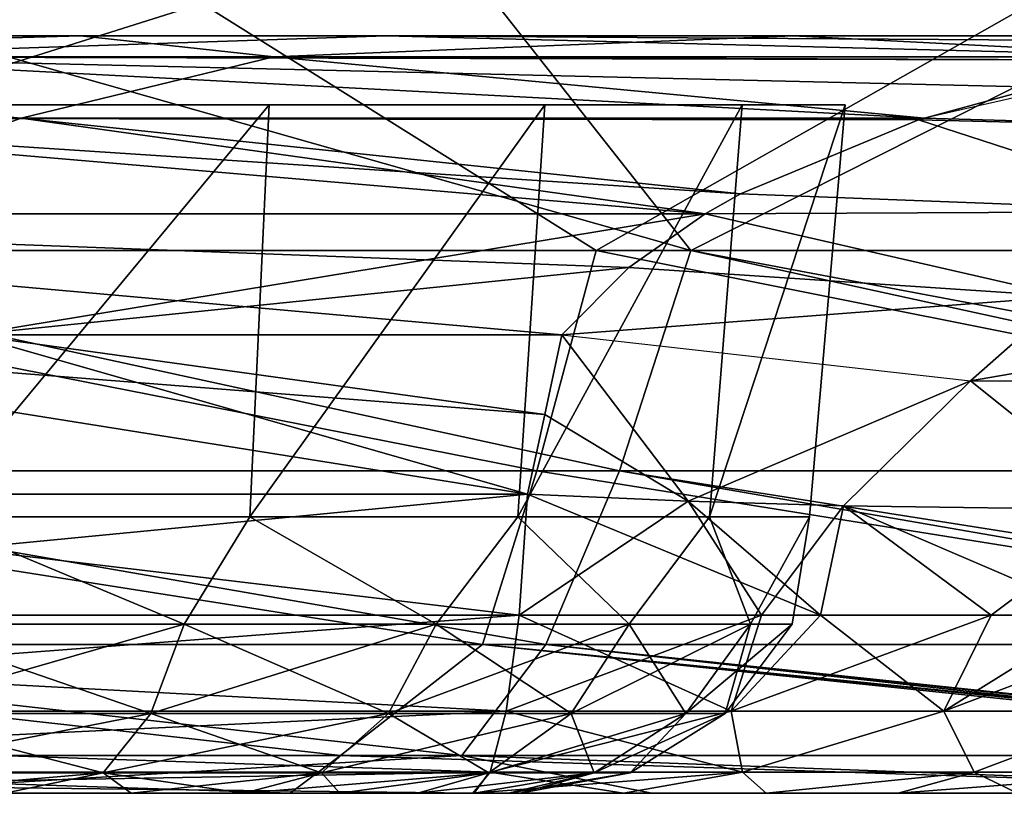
# Model space of a CAD drawing. Header units: millimetres. Extents: x -148 to 148, y -43 to 91.
# Tile 60 of 149: x -26.57 to -20.07, y -42.75 to -37.64. Entities that reach past the tile are written whole.
import ezdxf

# ---------------------------------------------------------------- set-up
doc = ezdxf.new("R2010")
doc.units = ezdxf.units.MM
doc.header["$LTSCALE"] = 65.185185
for name, color, linetype in [('107', 7, 'CONTINUOUS'), ('109', 7, 'CONTINUOUS'), ('128', 7, 'CONTINUOUS'), ('170', 7, 'CONTINUOUS'), ('172', 7, 'CONTINUOUS'), ('20', 7, 'CONTINUOUS'), ('27', 7, 'CONTINUOUS'), ('28', 7, 'CONTINUOUS'), ('29', 7, 'CONTINUOUS'), ('32', 7, 'CONTINUOUS'), ('34', 7, 'CONTINUOUS'), ('43', 7, 'CONTINUOUS'), ('44', 7, 'CONTINUOUS'), ('47', 7, 'CONTINUOUS'), ('49', 7, 'CONTINUOUS'), ('94', 7, 'CONTINUOUS'), ('97', 7, 'CONTINUOUS')]:
    doc.layers.add(name, color=color, linetype=linetype)

msp = doc.modelspace()

# ---------------------------------------------------------------- linework, layer by layer
at = {"layer": '107', "color": 7, "linetype": 'Continuous'}
for points in [[(-23.2781, -41.5748, 49.0359), (-23.222, -40.7761, 48.6016), (-22.1608, -40.8208, 48.8174), (-23.2781, -41.5748, 49.0359)], [(-23.2781, -41.5748, 49.0359), (-22.1608, -40.8208, 48.8174), (-21.6768, -41.5748, 49.392), (-23.2781, -41.5748, 49.0359)], [(-22.1608, -40.8208, 48.8174), (-21.1354, -40.8529, 49.1471), (-21.6768, -41.5748, 49.392), (-22.1608, -40.8208, 48.8174)], [(-21.1354, -40.8529, 49.1471), (-20.1617, -41.5748, 50.0364), (-21.6768, -41.5748, 49.392), (-21.1354, -40.8529, 49.1471)], [(-21.1354, -40.8529, 49.1471), (-19.2336, -40.8788, 50.1301), (-20.1617, -41.5748, 50.0364), (-21.1354, -40.8529, 49.1471)], [(-19.2336, -40.8788, 50.1301), (-18.7899, -41.5748, 50.9506), (-20.1617, -41.5748, 50.0364), (-19.2336, -40.8788, 50.1301)], [(-21.8779, -42.2069, 50.0203), (-23.3625, -42.2069, 49.6901), (-21.6768, -41.5748, 49.392), (-21.8779, -42.2069, 50.0203)], [(-23.3625, -42.2069, 49.6901), (-23.2781, -41.5748, 49.0359), (-21.6768, -41.5748, 49.392), (-23.3625, -42.2069, 49.6901)], [(-20.1617, -41.5748, 50.0364), (-21.8779, -42.2069, 50.0203), (-21.6768, -41.5748, 49.392), (-20.1617, -41.5748, 50.0364)], [(-20.475, -42.2069, 50.617), (-21.8779, -42.2069, 50.0203), (-20.1617, -41.5748, 50.0364), (-20.475, -42.2069, 50.617)], [(-18.7899, -41.5748, 50.9506), (-20.475, -42.2069, 50.617), (-20.1617, -41.5748, 50.0364), (-18.7899, -41.5748, 50.9506)], [(-19.2052, -42.2069, 51.4632), (-20.475, -42.2069, 50.617), (-18.7899, -41.5748, 50.9506), (-19.2052, -42.2069, 51.4632)], [(-21.8029, -42.6112, 50.913), (-23.4675, -42.6112, 50.5027), (-21.8779, -42.2069, 50.0203), (-21.8029, -42.6112, 50.913)], [(-23.4675, -42.6112, 50.5027), (-23.3625, -42.2069, 49.6901), (-21.8779, -42.2069, 50.0203), (-23.4675, -42.6112, 50.5027)], [(-20.475, -42.2069, 50.617), (-21.8029, -42.6112, 50.913), (-21.8779, -42.2069, 50.0203), (-20.475, -42.2069, 50.617)], [(-20.2747, -42.6112, 51.6924), (-21.8029, -42.6112, 50.913), (-20.475, -42.2069, 50.617), (-20.2747, -42.6112, 51.6924)], [(-19.2052, -42.2069, 51.4632), (-20.2747, -42.6112, 51.6924), (-20.475, -42.2069, 50.617), (-19.2052, -42.2069, 51.4632)], [(-18.9671, -42.6112, 52.8028), (-20.2747, -42.6112, 51.6924), (-19.2052, -42.2069, 51.4632), (-18.9671, -42.6112, 52.8028)], [(-23.583, -42.75, 51.3974), (-23.4675, -42.6112, 50.5027), (-21.8029, -42.6112, 50.913), (-23.583, -42.75, 51.3974)], [(-22.5888, -42.75, 51.6033), (-23.583, -42.75, 51.3974), (-21.8029, -42.6112, 50.913), (-22.5888, -42.75, 51.6033)], [(-21.6471, -42.75, 51.9544), (-22.5888, -42.75, 51.6033), (-21.8029, -42.6112, 50.913), (-21.6471, -42.75, 51.9544)], [(-20.2747, -42.6112, 51.6924), (-21.6471, -42.75, 51.9544), (-21.8029, -42.6112, 50.913), (-20.2747, -42.6112, 51.6924)], [(-20.775, -42.75, 52.4431), (-21.6471, -42.75, 51.9544), (-20.2747, -42.6112, 51.6924), (-20.775, -42.75, 52.4431)], [(-18.9671, -42.6112, 52.8028), (-20.775, -42.75, 52.4431), (-20.2747, -42.6112, 51.6924), (-18.9671, -42.6112, 52.8028)], [(-19.9882, -42.75, 53.0599), (-20.775, -42.75, 52.4431), (-18.9671, -42.6112, 52.8028), (-19.9882, -42.75, 53.0599)]]:
    msp.add_3dface(points, dxfattribs=at)
at = {"layer": '109', "color": 7, "linetype": 'Continuous'}
for points in [[(-23.222, -40.7761, -48.6016), (-23.2781, -41.5748, -49.0359), (-21.2876, -41.5748, -49.5266), (-23.222, -40.7761, -48.6016)], [(-23.222, -40.7761, -48.6016), (-21.2876, -41.5748, -49.5266), (-22.1608, -40.8208, -48.8174), (-23.222, -40.7761, -48.6016)], [(-22.1608, -40.8208, -48.8174), (-21.2876, -41.5748, -49.5266), (-21.1354, -40.8529, -49.1471), (-22.1608, -40.8208, -48.8174)], [(-21.2876, -41.5748, -49.5266), (-19.4545, -41.5748, -50.4616), (-21.1354, -40.8529, -49.1471), (-21.2876, -41.5748, -49.5266)], [(-21.1354, -40.8529, -49.1471), (-19.4545, -41.5748, -50.4616), (-19.2336, -40.8788, -50.1301), (-21.1354, -40.8529, -49.1471)], [(-23.2781, -41.5748, -49.0359), (-23.3625, -42.2069, -49.6901), (-21.8779, -42.2069, -50.0203), (-23.2781, -41.5748, -49.0359)], [(-23.2781, -41.5748, -49.0359), (-21.8779, -42.2069, -50.0203), (-21.2876, -41.5748, -49.5266), (-23.2781, -41.5748, -49.0359)], [(-21.8779, -42.2069, -50.0203), (-20.475, -42.2069, -50.617), (-21.2876, -41.5748, -49.5266), (-21.8779, -42.2069, -50.0203)], [(-21.2876, -41.5748, -49.5266), (-20.475, -42.2069, -50.617), (-19.4545, -41.5748, -50.4616), (-21.2876, -41.5748, -49.5266)], [(-20.475, -42.2069, -50.617), (-19.2052, -42.2069, -51.4632), (-19.4545, -41.5748, -50.4616), (-20.475, -42.2069, -50.617)], [(-23.3625, -42.2069, -49.6901), (-23.4675, -42.6112, -50.5027), (-21.8029, -42.6112, -50.913), (-23.3625, -42.2069, -49.6901)], [(-23.3625, -42.2069, -49.6901), (-21.8029, -42.6112, -50.913), (-21.8779, -42.2069, -50.0203), (-23.3625, -42.2069, -49.6901)], [(-21.8779, -42.2069, -50.0203), (-21.8029, -42.6112, -50.913), (-20.475, -42.2069, -50.617), (-21.8779, -42.2069, -50.0203)], [(-21.8029, -42.6112, -50.913), (-20.2747, -42.6112, -51.6924), (-20.475, -42.2069, -50.617), (-21.8029, -42.6112, -50.913)], [(-20.475, -42.2069, -50.617), (-20.2747, -42.6112, -51.6924), (-19.2052, -42.2069, -51.4632), (-20.475, -42.2069, -50.617)], [(-20.2747, -42.6112, -51.6924), (-18.9671, -42.6112, -52.8028), (-19.2052, -42.2069, -51.4632), (-20.2747, -42.6112, -51.6924)], [(-23.583, -42.75, -51.3974), (-22.5888, -42.75, -51.6033), (-23.4675, -42.6112, -50.5027), (-23.583, -42.75, -51.3974)], [(-23.4675, -42.6112, -50.5027), (-22.5888, -42.75, -51.6033), (-21.8029, -42.6112, -50.913), (-23.4675, -42.6112, -50.5027)], [(-22.5888, -42.75, -51.6033), (-21.6471, -42.75, -51.9544), (-21.8029, -42.6112, -50.913), (-22.5888, -42.75, -51.6033)], [(-21.8029, -42.6112, -50.913), (-21.6471, -42.75, -51.9544), (-20.2747, -42.6112, -51.6924), (-21.8029, -42.6112, -50.913)], [(-21.6471, -42.75, -51.9544), (-20.775, -42.75, -52.4431), (-20.2747, -42.6112, -51.6924), (-21.6471, -42.75, -51.9544)], [(-20.775, -42.75, -52.4431), (-19.9882, -42.75, -53.0599), (-20.2747, -42.6112, -51.6924), (-20.775, -42.75, -52.4431)], [(-20.2747, -42.6112, -51.6924), (-19.9882, -42.75, -53.0599), (-18.9671, -42.6112, -52.8028), (-20.2747, -42.6112, -51.6924)]]:
    msp.add_3dface(points, dxfattribs=at)
at = {"layer": '128', "color": 7, "linetype": 'Continuous'}
for points in [[(-24.9267, -38.2064, -7.1174), (-27.1835, -40.9243, -7.8892), (-27.1174, -38.2064, -8.1176), (-24.9267, -38.2064, -7.1174)], [(-25.0547, -40.9243, -6.917), (-27.1835, -40.9243, -7.8892), (-24.9267, -38.2064, -7.1174), (-25.0547, -40.9243, -6.917)], [(-27.1174, -38.2064, 8.1176), (-27.1835, -40.9243, 7.8892), (-24.9267, -38.2064, 7.1174), (-27.1174, -38.2064, 8.1176)], [(-27.1835, -40.9243, 7.8892), (-25.0547, -40.9243, 6.917), (-24.9267, -38.2064, 7.1174), (-27.1835, -40.9243, 7.8892)], [(-23.1066, -38.2064, -5.5405), (-25.0547, -40.9243, -6.917), (-24.9267, -38.2064, -7.1174), (-23.1066, -38.2064, -5.5405)], [(-23.286, -40.9243, -5.3845), (-25.0547, -40.9243, -6.917), (-23.1066, -38.2064, -5.5405), (-23.286, -40.9243, -5.3845)], [(-24.9267, -38.2064, 7.1174), (-25.0547, -40.9243, 6.917), (-23.1066, -38.2064, 5.5406), (-24.9267, -38.2064, 7.1174)], [(-25.0547, -40.9243, 6.917), (-23.286, -40.9243, 5.3845), (-23.1066, -38.2064, 5.5406), (-25.0547, -40.9243, 6.917)], [(-21.8046, -38.2064, -3.5147), (-23.286, -40.9243, -5.3845), (-23.1066, -38.2064, -5.5405), (-21.8046, -38.2064, -3.5147)], [(-22.0207, -40.9243, -3.4157), (-23.286, -40.9243, -5.3845), (-21.8046, -38.2064, -3.5147), (-22.0207, -40.9243, -3.4157)], [(-23.1066, -38.2064, 5.5406), (-23.286, -40.9243, 5.3845), (-21.8046, -38.2064, 3.5147), (-23.1066, -38.2064, 5.5406)], [(-23.286, -40.9243, 5.3845), (-22.0207, -40.9243, 3.4157), (-21.8046, -38.2064, 3.5147), (-23.286, -40.9243, 5.3845)], [(-21.8046, -38.2064, 3.5147), (-22.0207, -40.9243, 3.4157), (-21.1261, -38.2064, 1.2041), (-21.8046, -38.2064, 3.5147)], [(-22.0207, -40.9243, 3.4157), (-21.3614, -40.9243, 1.1702), (-21.1261, -38.2064, 1.2041), (-22.0207, -40.9243, 3.4157)], [(-21.1261, -38.2064, -1.2041), (-22.0207, -40.9243, -3.4157), (-21.8046, -38.2064, -3.5147), (-21.1261, -38.2064, -1.2041)], [(-21.3614, -40.9243, -1.1702), (-22.0207, -40.9243, -3.4157), (-21.1261, -38.2064, -1.2041), (-21.3614, -40.9243, -1.1702)], [(-21.1261, -38.2064, 1.2041), (-21.3614, -40.9243, -1.1702), (-21.1261, -38.2064, -1.2041), (-21.1261, -38.2064, 1.2041)], [(-21.3614, -40.9243, 1.1702), (-21.3614, -40.9243, -1.1702), (-21.1261, -38.2064, 1.2041), (-21.3614, -40.9243, 1.1702)]]:
    msp.add_3dface(points, dxfattribs=at)
at = {"layer": '170', "color": 7, "linetype": 'Continuous'}
for points in [[(-25.8382, -42.75, -5.0401), (-26.6717, -42.75, 5.5509), (-26.6717, -42.75, -5.5509), (-25.8382, -42.75, -5.0401)], [(-25.8382, -42.75, 5.0401), (-26.6717, -42.75, 5.5509), (-25.8382, -42.75, -5.0401), (-25.8382, -42.75, 5.0401)], [(-25.0948, -42.75, -4.4052), (-25.8382, -42.75, 5.0401), (-25.8382, -42.75, -5.0401), (-25.0948, -42.75, -4.4052)], [(-25.0948, -42.75, 4.4052), (-25.8382, -42.75, 5.0401), (-25.0948, -42.75, -4.4052), (-25.0948, -42.75, 4.4052)], [(-24.4599, -42.75, -3.6619), (-25.0948, -42.75, 4.4052), (-25.0948, -42.75, -4.4052), (-24.4599, -42.75, -3.6619)], [(-24.4599, -42.75, 3.6618), (-25.0948, -42.75, 4.4052), (-24.4599, -42.75, -3.6619), (-24.4599, -42.75, 3.6618)], [(-23.9491, -42.75, -2.8283), (-24.4599, -42.75, 3.6618), (-24.4599, -42.75, -3.6619), (-23.9491, -42.75, -2.8283)], [(-23.9491, -42.75, 2.8283), (-24.4599, -42.75, 3.6618), (-23.9491, -42.75, -2.8283), (-23.9491, -42.75, 2.8283)], [(-23.575, -42.75, -1.9251), (-23.9491, -42.75, 2.8283), (-23.9491, -42.75, -2.8283), (-23.575, -42.75, -1.9251)], [(-23.575, -42.75, 1.9251), (-23.9491, -42.75, 2.8283), (-23.575, -42.75, -1.9251), (-23.575, -42.75, 1.9251)], [(-23.3468, -42.75, 0.9746), (-23.575, -42.75, 1.9251), (-23.3468, -42.75, -0.9746), (-23.3468, -42.75, 0.9746)], [(-23.3468, -42.75, -0.9746), (-23.575, -42.75, 1.9251), (-23.575, -42.75, -1.9251), (-23.3468, -42.75, -0.9746)], [(-23.2701, -42.75, 0), (-23.3468, -42.75, 0.9746), (-23.3468, -42.75, -0.9746), (-23.2701, -42.75, 0)]]:
    msp.add_3dface(points, dxfattribs=at)
at = {"layer": '172', "color": 7, "linetype": 'Continuous'}
for points in [[(-27.1835, -40.9243, -7.8892), (-25.4879, -41.6332, -6.9492), (-27.4232, -41.6332, -7.7509), (-27.1835, -40.9243, -7.8892)], [(-27.1835, -40.9243, 7.8892), (-27.4232, -41.6332, 7.7509), (-25.4879, -41.6332, 6.9492), (-27.1835, -40.9243, 7.8892)], [(-25.0547, -40.9243, 6.917), (-27.1835, -40.9243, 7.8892), (-25.4879, -41.6332, 6.9492), (-25.0547, -40.9243, 6.917)], [(-27.1835, -40.9243, -7.8892), (-25.0547, -40.9243, -6.917), (-25.4879, -41.6332, -6.9492), (-27.1835, -40.9243, -7.8892)], [(-25.0547, -40.9243, -6.917), (-23.826, -41.6332, -5.674), (-25.4879, -41.6332, -6.9492), (-25.0547, -40.9243, -6.917)], [(-25.0547, -40.9243, 6.917), (-25.4879, -41.6332, 6.9492), (-23.826, -41.6332, 5.674), (-25.0547, -40.9243, 6.917)], [(-25.0547, -40.9243, -6.917), (-23.286, -40.9243, -5.3845), (-23.826, -41.6332, -5.674), (-25.0547, -40.9243, -6.917)], [(-23.286, -40.9243, 5.3845), (-25.0547, -40.9243, 6.917), (-23.826, -41.6332, 5.674), (-23.286, -40.9243, 5.3845)], [(-23.286, -40.9243, -5.3845), (-22.5508, -41.6332, -4.0121), (-23.826, -41.6332, -5.674), (-23.286, -40.9243, -5.3845)], [(-23.286, -40.9243, 5.3845), (-23.826, -41.6332, 5.674), (-22.5508, -41.6332, 4.0121), (-23.286, -40.9243, 5.3845)], [(-23.286, -40.9243, -5.3845), (-22.0207, -40.9243, -3.4157), (-22.5508, -41.6332, -4.0121), (-23.286, -40.9243, -5.3845)], [(-22.0207, -40.9243, 3.4157), (-23.286, -40.9243, 5.3845), (-22.5508, -41.6332, 4.0121), (-22.0207, -40.9243, 3.4157)], [(-22.0207, -40.9243, -3.4157), (-21.7491, -41.6332, -2.0768), (-22.5508, -41.6332, -4.0121), (-22.0207, -40.9243, -3.4157)], [(-22.0207, -40.9243, 3.4157), (-22.5508, -41.6332, 4.0121), (-21.7491, -41.6332, 2.0768), (-22.0207, -40.9243, 3.4157)], [(-22.0207, -40.9243, -3.4157), (-21.3614, -40.9243, -1.1702), (-21.7491, -41.6332, -2.0768), (-22.0207, -40.9243, -3.4157)], [(-21.3614, -40.9243, 1.1702), (-22.0207, -40.9243, 3.4157), (-21.7491, -41.6332, 2.0768), (-21.3614, -40.9243, 1.1702)], [(-21.3614, -40.9243, -1.1702), (-21.4757, -41.6332), (-21.7491, -41.6332, -2.0768), (-21.3614, -40.9243, -1.1702)], [(-21.3614, -40.9243, 1.1702), (-21.7491, -41.6332, 2.0768), (-21.4757, -41.6332), (-21.3614, -40.9243, 1.1702)], [(-21.3614, -40.9243, -1.1702), (-21.3614, -40.9243, 1.1702), (-21.4757, -41.6332), (-21.3614, -40.9243, -1.1702)], [(-25.7092, -42.2241, -6.5659), (-27.5377, -42.2241, -7.3233), (-25.4879, -41.6332, -6.9492), (-25.7092, -42.2241, -6.5659)], [(-25.4879, -41.6332, -6.9492), (-27.5377, -42.2241, -7.3233), (-27.4232, -41.6332, -7.7509), (-25.4879, -41.6332, -6.9492)], [(-27.5377, -42.2241, 7.3233), (-25.7092, -42.2241, 6.5659), (-27.4232, -41.6332, 7.7509), (-27.5377, -42.2241, 7.3233)], [(-27.4232, -41.6332, 7.7509), (-25.7092, -42.2241, 6.5659), (-25.4879, -41.6332, 6.9492), (-27.4232, -41.6332, 7.7509)], [(-24.139, -42.2241, -5.361), (-25.7092, -42.2241, -6.5659), (-23.826, -41.6332, -5.674), (-24.139, -42.2241, -5.361)], [(-23.826, -41.6332, -5.674), (-25.7092, -42.2241, -6.5659), (-25.4879, -41.6332, -6.9492), (-23.826, -41.6332, -5.674)], [(-25.7092, -42.2241, 6.5659), (-24.139, -42.2241, 5.361), (-25.4879, -41.6332, 6.9492), (-25.7092, -42.2241, 6.5659)], [(-25.4879, -41.6332, 6.9492), (-24.139, -42.2241, 5.361), (-23.826, -41.6332, 5.674), (-25.4879, -41.6332, 6.9492)], [(-22.9341, -42.2241, -3.7908), (-24.139, -42.2241, -5.361), (-22.5508, -41.6332, -4.0121), (-22.9341, -42.2241, -3.7908)], [(-22.5508, -41.6332, -4.0121), (-24.139, -42.2241, -5.361), (-23.826, -41.6332, -5.674), (-22.5508, -41.6332, -4.0121)], [(-24.139, -42.2241, 5.361), (-22.9341, -42.2241, 3.7908), (-23.826, -41.6332, 5.674), (-24.139, -42.2241, 5.361)], [(-23.826, -41.6332, 5.674), (-22.9341, -42.2241, 3.7908), (-22.5508, -41.6332, 4.0121), (-23.826, -41.6332, 5.674)], [(-22.1767, -42.2241, -1.9623), (-22.9341, -42.2241, -3.7908), (-21.7491, -41.6332, -2.0768), (-22.1767, -42.2241, -1.9623)], [(-21.7491, -41.6332, -2.0768), (-22.9341, -42.2241, -3.7908), (-22.5508, -41.6332, -4.0121), (-21.7491, -41.6332, -2.0768)], [(-22.9341, -42.2241, 3.7908), (-22.1767, -42.2241, 1.9623), (-22.5508, -41.6332, 4.0121), (-22.9341, -42.2241, 3.7908)], [(-22.5508, -41.6332, 4.0121), (-22.1767, -42.2241, 1.9623), (-21.7491, -41.6332, 2.0768), (-22.5508, -41.6332, 4.0121)], [(-21.4757, -41.6332), (-22.1767, -42.2241, -1.9623), (-21.7491, -41.6332, -2.0768), (-21.4757, -41.6332)], [(-22.1767, -42.2241, 1.9623), (-21.9184, -42.2241), (-21.7491, -41.6332, 2.0768), (-22.1767, -42.2241, 1.9623)], [(-21.9184, -42.2241), (-22.1767, -42.2241, -1.9623), (-21.4757, -41.6332), (-21.9184, -42.2241)], [(-21.7491, -41.6332, 2.0768), (-21.9184, -42.2241), (-21.4757, -41.6332), (-21.7491, -41.6332, 2.0768)], [(-26.0226, -42.614, -6.023), (-27.7, -42.614, -6.7178), (-25.7092, -42.2241, -6.5659), (-26.0226, -42.614, -6.023)], [(-25.7092, -42.2241, -6.5659), (-27.7, -42.614, -6.7178), (-27.5377, -42.2241, -7.3233), (-25.7092, -42.2241, -6.5659)], [(-27.7, -42.614, 6.7178), (-26.0226, -42.614, 6.023), (-27.5377, -42.2241, 7.3233), (-27.7, -42.614, 6.7178)], [(-27.5377, -42.2241, 7.3233), (-26.0226, -42.614, 6.023), (-25.7092, -42.2241, 6.5659), (-27.5377, -42.2241, 7.3233)], [(-24.5822, -42.614, -4.9178), (-26.0226, -42.614, -6.023), (-24.139, -42.2241, -5.361), (-24.5822, -42.614, -4.9178)], [(-24.139, -42.2241, -5.361), (-26.0226, -42.614, -6.023), (-25.7092, -42.2241, -6.5659), (-24.139, -42.2241, -5.361)], [(-26.0226, -42.614, 6.023), (-24.5822, -42.614, 4.9178), (-25.7092, -42.2241, 6.5659), (-26.0226, -42.614, 6.023)], [(-25.7092, -42.2241, 6.5659), (-24.5822, -42.614, 4.9178), (-24.139, -42.2241, 5.361), (-25.7092, -42.2241, 6.5659)], [(-23.477, -42.614, -3.4774), (-24.5822, -42.614, -4.9178), (-22.9341, -42.2241, -3.7908), (-23.477, -42.614, -3.4774)], [(-22.9341, -42.2241, -3.7908), (-24.5822, -42.614, -4.9178), (-24.139, -42.2241, -5.361), (-22.9341, -42.2241, -3.7908)], [(-24.5822, -42.614, 4.9178), (-23.477, -42.614, 3.4774), (-24.139, -42.2241, 5.361), (-24.5822, -42.614, 4.9178)], [(-24.139, -42.2241, 5.361), (-23.477, -42.614, 3.4774), (-22.9341, -42.2241, 3.7908), (-24.139, -42.2241, 5.361)], [(-22.1767, -42.2241, -1.9623), (-23.477, -42.614, -3.4774), (-22.9341, -42.2241, -3.7908), (-22.1767, -42.2241, -1.9623)], [(-23.477, -42.614, 3.4774), (-22.7822, -42.614, 1.8), (-22.9341, -42.2241, 3.7908), (-23.477, -42.614, 3.4774)], [(-22.7822, -42.614, -1.8), (-23.477, -42.614, -3.4774), (-22.1767, -42.2241, -1.9623), (-22.7822, -42.614, -1.8)], [(-22.9341, -42.2241, 3.7908), (-22.7822, -42.614, 1.8), (-22.1767, -42.2241, 1.9623), (-22.9341, -42.2241, 3.7908)], [(-21.9184, -42.2241), (-22.7822, -42.614, -1.8), (-22.1767, -42.2241, -1.9623), (-21.9184, -42.2241)], [(-22.5452, -42.614), (-22.7822, -42.614, -1.8), (-21.9184, -42.2241), (-22.5452, -42.614)], [(-22.7822, -42.614, 1.8), (-22.5452, -42.614), (-22.1767, -42.2241, 1.9623), (-22.7822, -42.614, 1.8)], [(-22.1767, -42.2241, 1.9623), (-22.5452, -42.614), (-21.9184, -42.2241), (-22.1767, -42.2241, 1.9623)], [(-27.7, -42.614, 6.7178), (-26.6717, -42.75, 5.5509), (-26.0226, -42.614, 6.023), (-27.7, -42.614, 6.7178)], [(-26.0226, -42.614, -6.023), (-27.5749, -42.75, -5.925), (-27.7, -42.614, -6.7178), (-26.0226, -42.614, -6.023)], [(-26.6717, -42.75, -5.5509), (-27.5749, -42.75, -5.925), (-26.0226, -42.614, -6.023), (-26.6717, -42.75, -5.5509)], [(-26.6717, -42.75, 5.5509), (-25.8382, -42.75, 5.0401), (-26.0226, -42.614, 6.023), (-26.6717, -42.75, 5.5509)], [(-25.8382, -42.75, -5.0401), (-26.6717, -42.75, -5.5509), (-26.0226, -42.614, -6.023), (-25.8382, -42.75, -5.0401)], [(-25.8382, -42.75, 5.0401), (-25.0948, -42.75, 4.4052), (-26.0226, -42.614, 6.023), (-25.8382, -42.75, 5.0401)], [(-26.0226, -42.614, 6.023), (-25.0948, -42.75, 4.4052), (-24.5822, -42.614, 4.9178), (-26.0226, -42.614, 6.023)], [(-24.5822, -42.614, -4.9178), (-25.8382, -42.75, -5.0401), (-26.0226, -42.614, -6.023), (-24.5822, -42.614, -4.9178)], [(-25.0948, -42.75, -4.4052), (-25.8382, -42.75, -5.0401), (-24.5822, -42.614, -4.9178), (-25.0948, -42.75, -4.4052)], [(-25.0948, -42.75, 4.4052), (-24.4599, -42.75, 3.6618), (-24.5822, -42.614, 4.9178), (-25.0948, -42.75, 4.4052)], [(-24.4599, -42.75, -3.6619), (-25.0948, -42.75, -4.4052), (-23.477, -42.614, -3.4774), (-24.4599, -42.75, -3.6619)], [(-23.477, -42.614, -3.4774), (-25.0948, -42.75, -4.4052), (-24.5822, -42.614, -4.9178), (-23.477, -42.614, -3.4774)], [(-24.5822, -42.614, 4.9178), (-24.4599, -42.75, 3.6618), (-23.477, -42.614, 3.4774), (-24.5822, -42.614, 4.9178)], [(-24.4599, -42.75, 3.6618), (-23.9491, -42.75, 2.8283), (-23.477, -42.614, 3.4774), (-24.4599, -42.75, 3.6618)], [(-23.9491, -42.75, -2.8283), (-24.4599, -42.75, -3.6619), (-23.477, -42.614, -3.4774), (-23.9491, -42.75, -2.8283)], [(-23.9491, -42.75, 2.8283), (-23.575, -42.75, 1.9251), (-23.477, -42.614, 3.4774), (-23.9491, -42.75, 2.8283)], [(-23.575, -42.75, -1.9251), (-23.9491, -42.75, -2.8283), (-22.7822, -42.614, -1.8), (-23.575, -42.75, -1.9251)], [(-22.7822, -42.614, -1.8), (-23.9491, -42.75, -2.8283), (-23.477, -42.614, -3.4774), (-22.7822, -42.614, -1.8)], [(-23.575, -42.75, 1.9251), (-23.3468, -42.75, 0.9746), (-22.7822, -42.614, 1.8), (-23.575, -42.75, 1.9251)], [(-23.477, -42.614, 3.4774), (-23.575, -42.75, 1.9251), (-22.7822, -42.614, 1.8), (-23.477, -42.614, 3.4774)], [(-23.3468, -42.75, -0.9746), (-23.575, -42.75, -1.9251), (-22.7822, -42.614, -1.8), (-23.3468, -42.75, -0.9746)], [(-23.3468, -42.75, 0.9746), (-23.2701, -42.75, 0), (-22.7822, -42.614, 1.8), (-23.3468, -42.75, 0.9746)], [(-23.2701, -42.75, 0), (-23.3468, -42.75, -0.9746), (-22.5452, -42.614), (-23.2701, -42.75, 0)], [(-22.5452, -42.614), (-23.3468, -42.75, -0.9746), (-22.7822, -42.614, -1.8), (-22.5452, -42.614)], [(-22.7822, -42.614, 1.8), (-23.2701, -42.75, 0), (-22.5452, -42.614), (-22.7822, -42.614, 1.8)]]:
    msp.add_3dface(points, dxfattribs=at)
at = {"layer": '20', "color": 7, "linetype": 'Continuous'}
for points in [[(-24.7888, -42.75, -56.8846), (-30.4458, -42.75, -50.3729), (-32.4717, -42.75, -55.7024), (-24.7888, -42.75, -56.8846)], [(-23.583, -42.75, 51.3974), (-27.7932, -42.75, 56.4627), (-31.4645, -42.75, 50.1968), (-23.583, -42.75, 51.3974)], [(-23.583, -42.75, -51.3974), (-30.4458, -42.75, -50.3729), (-24.7888, -42.75, -56.8846), (-23.583, -42.75, -51.3974)], [(-22.5888, -42.75, 51.6033), (-27.7932, -42.75, 56.4627), (-23.583, -42.75, 51.3974), (-22.5888, -42.75, 51.6033)], [(-22.4006, -42.75, 57.1836), (-27.7932, -42.75, 56.4627), (-22.5888, -42.75, 51.6033), (-22.4006, -42.75, 57.1836)], [(-16.9285, -42.75, -57.7506), (-23.583, -42.75, -51.3974), (-24.7888, -42.75, -56.8846), (-16.9285, -42.75, -57.7506)], [(-22.5888, -42.75, -51.6033), (-23.583, -42.75, -51.3974), (-16.9285, -42.75, -57.7506), (-22.5888, -42.75, -51.6033)], [(-21.6471, -42.75, 51.9544), (-22.4006, -42.75, 57.1836), (-22.5888, -42.75, 51.6033), (-21.6471, -42.75, 51.9544)], [(-21.6471, -42.75, -51.9544), (-22.5888, -42.75, -51.6033), (-16.9285, -42.75, -57.7506), (-21.6471, -42.75, -51.9544)], [(-20.775, -42.75, 52.4431), (-22.4006, -42.75, 57.1836), (-21.6471, -42.75, 51.9544), (-20.775, -42.75, 52.4431)], [(-19.9882, -42.75, 53.0599), (-22.4006, -42.75, 57.1836), (-20.775, -42.75, 52.4431), (-19.9882, -42.75, 53.0599)], [(-19.3016, -42.75, 53.7939), (-22.4006, -42.75, 57.1836), (-19.9882, -42.75, 53.0599), (-19.3016, -42.75, 53.7939)], [(-18.7289, -42.75, 54.6322), (-22.4006, -42.75, 57.1836), (-19.3016, -42.75, 53.7939), (-18.7289, -42.75, 54.6322)], [(-16.9285, -42.75, 57.7506), (-22.4006, -42.75, 57.1836), (-18.7289, -42.75, 54.6322), (-16.9285, -42.75, 57.7506)], [(-20.775, -42.75, -52.4431), (-21.6471, -42.75, -51.9544), (-16.9285, -42.75, -57.7506), (-20.775, -42.75, -52.4431)], [(-19.9882, -42.75, -53.0599), (-20.775, -42.75, -52.4431), (-16.9285, -42.75, -57.7506), (-19.9882, -42.75, -53.0599)]]:
    msp.add_3dface(points, dxfattribs=at)
at = {"layer": '27', "color": 7, "linetype": 'Continuous'}
for points in [[(-24.1551, -37.75, -45.2471), (-30.7984, -37.75, 44.1999), (-31.4217, -37.75, -44.0875), (-24.1551, -37.75, -45.2471)], [(-26.1731, -37.75, 44.9578), (-30.7984, -37.75, 44.1999), (-24.1551, -37.75, -45.2471), (-26.1731, -37.75, 44.9578)], [(-21.4692, -37.75, 45.594), (-26.1731, -37.75, 44.9578), (-24.1551, -37.75, -45.2471), (-21.4692, -37.75, 45.594)], [(-16.6994, -37.75, -46.1053), (-21.4692, -37.75, 45.594), (-24.1551, -37.75, -45.2471), (-16.6994, -37.75, -46.1053)], [(-16.6994, -37.75, 46.1053), (-21.4692, -37.75, 45.594), (-16.6994, -37.75, -46.1053), (-16.6994, -37.75, 46.1053)]]:
    msp.add_3dface(points, dxfattribs=at)
at = {"layer": '28', "color": 7, "linetype": 'Continuous'}
for points in [[(-29.9739, -40.7761, -47.5936), (-23.222, -40.7761, -48.6016), (-29.8156, -39.7239, -47.232), (-29.9739, -40.7761, -47.5936)], [(-29.8156, -39.7239, -47.232), (-23.222, -40.7761, -48.6016), (-23.1083, -40.2501, -48.4232), (-29.8156, -39.7239, -47.232)], [(-22.9947, -39.7239, -48.2447), (-29.8156, -39.7239, -47.232), (-23.1083, -40.2501, -48.4232), (-22.9947, -39.7239, -48.2447)]]:
    msp.add_3dface(points, dxfattribs=at)
at = {"layer": '29', "color": 7, "linetype": 'Continuous'}
for points in [[(-23.222, -40.7761, 48.6016), (-30.9758, -40.7761, 47.4204), (-26.9033, -39.7239, 47.6987), (-23.222, -40.7761, 48.6016)], [(-23.1083, -40.2501, 48.4232), (-23.222, -40.7761, 48.6016), (-26.9033, -39.7239, 47.6987), (-23.1083, -40.2501, 48.4232)], [(-22.9947, -39.7239, 48.2447), (-23.1083, -40.2501, 48.4232), (-26.9033, -39.7239, 47.6987), (-22.9947, -39.7239, 48.2447)]]:
    msp.add_3dface(points, dxfattribs=at)
at = {"layer": '32', "color": 7, "linetype": 'Continuous'}
for points in [[(-30.7675, -37.5378, -61.5597), (-25.371, -37.5378, -62.3478), (-30.5496, -39.1671, -61.253), (-30.7675, -37.5378, -61.5597)], [(-25.371, -37.5378, -62.3478), (-22.7692, -39.1671, -62.331), (-30.5496, -39.1671, -61.253), (-25.371, -37.5378, -62.3478)], [(-25.371, -37.5378, -62.3478), (-19.8944, -37.5378, -62.9852), (-22.7692, -39.1671, -62.331), (-25.371, -37.5378, -62.3478)], [(-19.8944, -37.5378, -62.9852), (-14.9559, -39.1671, -63.0856), (-22.7692, -39.1671, -62.331), (-19.8944, -37.5378, -62.9852)], [(-30.7974, -40.6223, -60.3923), (-30.5496, -39.1671, -61.253), (-23.1607, -40.6223, -61.4686), (-30.7974, -40.6223, -60.3923)], [(-30.5496, -39.1671, -61.253), (-22.7692, -39.1671, -62.331), (-23.1607, -40.6223, -61.4686), (-30.5496, -39.1671, -61.253)], [(-23.1607, -40.6223, -61.4686), (-22.7692, -39.1671, -62.331), (-15.4859, -40.6223, -62.2318), (-23.1607, -40.6223, -61.4686)], [(-22.7692, -39.1671, -62.331), (-14.9559, -39.1671, -63.0856), (-15.4859, -40.6223, -62.2318), (-22.7692, -39.1671, -62.331)], [(-23.5189, -41.7682, -60.2077), (-30.9995, -41.7682, -59.1346), (-30.7974, -40.6223, -60.3923), (-23.5189, -41.7682, -60.2077)], [(-23.5189, -41.7682, -60.2077), (-30.7974, -40.6223, -60.3923), (-23.1607, -40.6223, -61.4686), (-23.5189, -41.7682, -60.2077)], [(-16.0028, -41.7682, -60.9775), (-23.5189, -41.7682, -60.2077), (-23.1607, -40.6223, -61.4686), (-16.0028, -41.7682, -60.9775)], [(-16.0028, -41.7682, -60.9775), (-23.1607, -40.6223, -61.4686), (-15.4859, -40.6223, -62.2318), (-16.0028, -41.7682, -60.9775)], [(-24.4565, -42.4998, -58.5817), (-32.3699, -42.4998, -57.3852), (-30.9995, -41.7682, -59.1346), (-24.4565, -42.4998, -58.5817)], [(-23.5189, -41.7682, -60.2077), (-24.4565, -42.4998, -58.5817), (-30.9995, -41.7682, -59.1346), (-23.5189, -41.7682, -60.2077)], [(-16.4997, -42.4998, -59.4341), (-24.4565, -42.4998, -58.5817), (-23.5189, -41.7682, -60.2077), (-16.4997, -42.4998, -59.4341)], [(-16.4725, -42.4704, -59.5282), (-16.4796, -42.4782, -59.5037), (-23.5189, -41.7682, -60.2077), (-16.4725, -42.4704, -59.5282)], [(-16.0028, -41.7682, -60.9775), (-16.4725, -42.4704, -59.5282), (-23.5189, -41.7682, -60.2077), (-16.0028, -41.7682, -60.9775)], [(-16.4796, -42.4782, -59.5037), (-16.4997, -42.4998, -59.4341), (-23.5189, -41.7682, -60.2077), (-16.4796, -42.4782, -59.5037)], [(-24.7888, -42.75, -56.8846), (-32.4717, -42.75, -55.7024), (-32.3699, -42.4998, -57.3852), (-24.7888, -42.75, -56.8846)], [(-24.4565, -42.4998, -58.5817), (-24.7888, -42.75, -56.8846), (-32.3699, -42.4998, -57.3852), (-24.4565, -42.4998, -58.5817)], [(-16.9285, -42.75, -57.7506), (-24.7888, -42.75, -56.8846), (-24.4565, -42.4998, -58.5817), (-16.9285, -42.75, -57.7506)], [(-16.4997, -42.4998, -59.4341), (-16.9285, -42.75, -57.7506), (-24.4565, -42.4998, -58.5817), (-16.4997, -42.4998, -59.4341)]]:
    msp.add_3dface(points, dxfattribs=at)
at = {"layer": '34', "color": 7, "linetype": 'Continuous'}
for points in [[(-22.143, -39.1671, 62.4034), (-27.8935, -37.5378, 61.9995), (-29.3032, -39.1671, 61.4482), (-22.143, -39.1671, 62.4034)], [(-23.4279, -37.5378, 62.5924), (-27.8935, -37.5378, 61.9995), (-22.143, -39.1671, 62.4034), (-23.4279, -37.5378, 62.5924)], [(-18.911, -37.5378, 63.0828), (-23.4279, -37.5378, 62.5924), (-22.143, -39.1671, 62.4034), (-18.911, -37.5378, 63.0828)], [(-14.9559, -39.1671, 63.0856), (-18.911, -37.5378, 63.0828), (-22.143, -39.1671, 62.4034), (-14.9559, -39.1671, 63.0856)], [(-22.6142, -40.6223, 61.5334), (-29.3032, -39.1671, 61.4482), (-29.71, -40.6223, 60.5655), (-22.6142, -40.6223, 61.5334)], [(-22.143, -39.1671, 62.4034), (-29.3032, -39.1671, 61.4482), (-22.6142, -40.6223, 61.5334), (-22.143, -39.1671, 62.4034)], [(-15.4859, -40.6223, 62.2318), (-22.143, -39.1671, 62.4034), (-22.6142, -40.6223, 61.5334), (-15.4859, -40.6223, 62.2318)], [(-14.9559, -39.1671, 63.0856), (-22.143, -39.1671, 62.4034), (-15.4152, -40.4353, 62.3767), (-14.9559, -39.1671, 63.0856)], [(-15.4152, -40.4353, 62.3767), (-22.143, -39.1671, 62.4034), (-15.4859, -40.6223, 62.2318), (-15.4152, -40.4353, 62.3767)], [(-23.1015, -41.7682, 60.2584), (-29.71, -40.6223, 60.5655), (-30.1692, -41.7682, 59.2693), (-23.1015, -41.7682, 60.2584)], [(-22.6142, -40.6223, 61.5334), (-29.71, -40.6223, 60.5655), (-23.1015, -41.7682, 60.2584), (-22.6142, -40.6223, 61.5334)], [(-16.0028, -41.7682, 60.9775), (-22.6142, -40.6223, 61.5334), (-23.1015, -41.7682, 60.2584), (-16.0028, -41.7682, 60.9775)], [(-15.4859, -40.6223, 62.2318), (-22.6142, -40.6223, 61.5334), (-15.9527, -41.6738, 61.1138), (-15.4859, -40.6223, 62.2318)], [(-15.9527, -41.6738, 61.1138), (-22.6142, -40.6223, 61.5334), (-16.0028, -41.7682, 60.9775), (-15.9527, -41.6738, 61.1138)], [(-23.6545, -42.4998, 58.6833), (-30.1692, -41.7682, 59.2693), (-30.7757, -42.4998, 57.6551), (-23.6545, -42.4998, 58.6833)], [(-23.1015, -41.7682, 60.2584), (-30.1692, -41.7682, 59.2693), (-23.6545, -42.4998, 58.6833), (-23.1015, -41.7682, 60.2584)], [(-16.4997, -42.4998, 59.4341), (-23.1015, -41.7682, 60.2584), (-23.6545, -42.4998, 58.6833), (-16.4997, -42.4998, 59.4341)], [(-16.4796, -42.4782, 59.5037), (-23.1015, -41.7682, 60.2584), (-16.4997, -42.4998, 59.4341), (-16.4796, -42.4782, 59.5037)], [(-16.472, -42.4699, 59.5299), (-23.1015, -41.7682, 60.2584), (-16.4796, -42.4782, 59.5037), (-16.472, -42.4699, 59.5299)], [(-16.0028, -41.7682, 60.9775), (-23.1015, -41.7682, 60.2584), (-16.472, -42.4699, 59.5299), (-16.0028, -41.7682, 60.9775)], [(-27.7932, -42.75, 56.4627), (-23.6545, -42.4998, 58.6833), (-30.7757, -42.4998, 57.6551), (-27.7932, -42.75, 56.4627)], [(-27.7932, -42.75, 56.4627), (-22.4006, -42.75, 57.1836), (-23.6545, -42.4998, 58.6833), (-27.7932, -42.75, 56.4627)], [(-16.9285, -42.75, 57.7506), (-16.4997, -42.4998, 59.4341), (-23.6545, -42.4998, 58.6833), (-16.9285, -42.75, 57.7506)], [(-22.4006, -42.75, 57.1836), (-16.9285, -42.75, 57.7506), (-23.6545, -42.4998, 58.6833), (-22.4006, -42.75, 57.1836)]]:
    msp.add_3dface(points, dxfattribs=at)
at = {"layer": '43', "color": 7, "linetype": 'Continuous'}
for points in [[(-24.1551, -37.75, -45.2471), (-31.4217, -37.75, -44.0875), (-28.2831, -37.8888, -45.5425), (-24.1551, -37.75, -45.2471)], [(-18.769, -37.889, -46.8071), (-24.1551, -37.75, -45.2471), (-28.2831, -37.8888, -45.5425), (-18.769, -37.889, -46.8071)], [(-16.6994, -37.75, -46.1053), (-24.1551, -37.75, -45.2471), (-17.8562, -37.7922, -46.4975), (-16.6994, -37.75, -46.1053)], [(-17.8562, -37.7922, -46.4975), (-24.1551, -37.75, -45.2471), (-18.769, -37.889, -46.8071), (-17.8562, -37.7922, -46.4975)], [(-28.2831, -37.8888, -45.5425), (-29.4348, -38.2931, -46.1831), (-20.6023, -38.2931, -47.4297), (-28.2831, -37.8888, -45.5425)], [(-18.769, -37.889, -46.8071), (-28.2831, -37.8888, -45.5425), (-18.9189, -37.9107, -46.858), (-18.769, -37.889, -46.8071)], [(-28.2831, -37.8888, -45.5425), (-20.6023, -38.2931, -47.4297), (-19.8515, -38.0882, -47.1746), (-28.2831, -37.8888, -45.5425)], [(-28.2831, -37.8888, -45.5425), (-19.8515, -38.0882, -47.1746), (-18.9189, -37.9107, -46.858), (-28.2831, -37.8888, -45.5425)], [(-31.9919, -38.9252, -46.4038), (-22.0499, -38.9259, -47.9225), (-29.4348, -38.2931, -46.1831), (-31.9919, -38.9252, -46.4038)], [(-22.0499, -38.9259, -47.9225), (-21.816, -38.7935, -47.8428), (-29.4348, -38.2931, -46.1831), (-22.0499, -38.9259, -47.9225)], [(-29.4348, -38.2931, -46.1831), (-21.816, -38.7935, -47.8428), (-20.6413, -38.3056, -47.443), (-29.4348, -38.2931, -46.1831)], [(-20.6023, -38.2931, -47.4297), (-29.4348, -38.2931, -46.1831), (-20.6413, -38.3056, -47.443), (-20.6023, -38.2931, -47.4297)], [(-29.8156, -39.7239, -47.232), (-22.9947, -39.7239, -48.2447), (-31.9919, -38.9252, -46.4038), (-29.8156, -39.7239, -47.232)], [(-31.9919, -38.9252, -46.4038), (-22.9947, -39.7239, -48.2447), (-22.554, -39.2787, -48.0943), (-31.9919, -38.9252, -46.4038)], [(-22.0499, -38.9259, -47.9225), (-31.9919, -38.9252, -46.4038), (-22.554, -39.2787, -48.0943), (-22.0499, -38.9259, -47.9225)]]:
    msp.add_3dface(points, dxfattribs=at)
at = {"layer": '44', "color": 7, "linetype": 'Continuous'}
for points in [[(-30.7984, -37.75, 44.1999), (-26.1731, -37.75, 44.9578), (-31.0012, -37.8888, 45.0801), (-30.7984, -37.75, 44.1999)], [(-31.0012, -37.8888, 45.0801), (-26.1731, -37.75, 44.9578), (-24.8966, -37.8888, 46.0547), (-31.0012, -37.8888, 45.0801)], [(-26.1731, -37.75, 44.9578), (-21.4692, -37.75, 45.594), (-24.8966, -37.8888, 46.0547), (-26.1731, -37.75, 44.9578)], [(-24.8966, -37.8888, 46.0547), (-21.4692, -37.75, 45.594), (-18.7689, -37.889, 46.8071), (-24.8966, -37.8888, 46.0547)], [(-21.4692, -37.75, 45.594), (-16.6994, -37.75, 46.1053), (-18.7689, -37.889, 46.8071), (-21.4692, -37.75, 45.594)], [(-31.0012, -37.8888, 45.0801), (-26.5632, -38.2931, 46.64), (-32.4973, -38.2931, 45.6393), (-31.0012, -37.8888, 45.0801)], [(-31.0012, -37.8888, 45.0801), (-24.8966, -37.8888, 46.0547), (-26.5632, -38.2931, 46.64), (-31.0012, -37.8888, 45.0801)], [(-24.8966, -37.8888, 46.0547), (-20.6023, -38.2931, 47.4297), (-26.5632, -38.2931, 46.64), (-24.8966, -37.8888, 46.0547)], [(-24.8966, -37.8888, 46.0547), (-18.7689, -37.889, 46.8071), (-18.9194, -37.9108, 46.8582), (-24.8966, -37.8888, 46.0547)], [(-20.6023, -38.2931, 47.4297), (-24.8966, -37.8888, 46.0547), (-18.9194, -37.9108, 46.8582), (-20.6023, -38.2931, 47.4297)], [(-26.5632, -38.2931, 46.64), (-28.3125, -38.9252, 47.0359), (-32.4973, -38.2931, 45.6393), (-26.5632, -38.2931, 46.64)], [(-22.0499, -38.9259, 47.9225), (-28.3125, -38.9252, 47.0359), (-26.5632, -38.2931, 46.64), (-22.0499, -38.9259, 47.9225)], [(-21.816, -38.7935, 47.8428), (-22.0499, -38.9259, 47.9225), (-26.5632, -38.2931, 46.64), (-21.816, -38.7935, 47.8428)], [(-20.6419, -38.3057, 47.4432), (-21.816, -38.7935, 47.8428), (-26.5632, -38.2931, 46.64), (-20.6419, -38.3057, 47.4432)], [(-20.6023, -38.2931, 47.4297), (-20.6419, -38.3057, 47.4432), (-26.5632, -38.2931, 46.64), (-20.6023, -38.2931, 47.4297)], [(-22.0499, -38.9259, 47.9225), (-26.9033, -39.7239, 47.6987), (-28.3125, -38.9252, 47.0359), (-22.0499, -38.9259, 47.9225)], [(-22.554, -39.2787, 48.0943), (-26.9033, -39.7239, 47.6987), (-22.0499, -38.9259, 47.9225), (-22.554, -39.2787, 48.0943)], [(-22.9947, -39.7239, 48.2447), (-26.9033, -39.7239, 47.6987), (-22.554, -39.2787, 48.0943), (-22.9947, -39.7239, 48.2447)]]:
    msp.add_3dface(points, dxfattribs=at)
at = {"layer": '47', "color": 7, "linetype": 'Continuous'}
for points in [[(-31.5042, -41.5748, 47.7714), (-23.222, -40.7761, 48.6016), (-23.2781, -41.5748, 49.0359), (-31.5042, -41.5748, 47.7714)], [(-30.9758, -40.7761, 47.4204), (-23.222, -40.7761, 48.6016), (-31.5042, -41.5748, 47.7714), (-30.9758, -40.7761, 47.4204)], [(-31.5042, -41.5748, 47.7714), (-23.2781, -41.5748, 49.0359), (-31.6204, -42.2069, 48.4208), (-31.5042, -41.5748, 47.7714)], [(-23.2781, -41.5748, 49.0359), (-23.3625, -42.2069, 49.6901), (-31.6204, -42.2069, 48.4208), (-23.2781, -41.5748, 49.0359)], [(-23.4675, -42.6112, 50.5027), (-31.7646, -42.6112, 49.2273), (-23.3625, -42.2069, 49.6901), (-23.4675, -42.6112, 50.5027)], [(-23.3625, -42.2069, 49.6901), (-31.7646, -42.6112, 49.2273), (-31.6204, -42.2069, 48.4208), (-23.3625, -42.2069, 49.6901)], [(-23.4675, -42.6112, 50.5027), (-31.4645, -42.75, 50.1968), (-31.7646, -42.6112, 49.2273), (-23.4675, -42.6112, 50.5027)], [(-23.583, -42.75, 51.3974), (-31.4645, -42.75, 50.1968), (-23.4675, -42.6112, 50.5027), (-23.583, -42.75, 51.3974)]]:
    msp.add_3dface(points, dxfattribs=at)
at = {"layer": '49', "color": 7, "linetype": 'Continuous'}
for points in [[(-23.2781, -41.5748, -49.0359), (-29.9739, -40.7761, -47.5936), (-35.2071, -41.5748, -47.0657), (-23.2781, -41.5748, -49.0359)], [(-23.222, -40.7761, -48.6016), (-29.9739, -40.7761, -47.5936), (-23.2781, -41.5748, -49.0359), (-23.222, -40.7761, -48.6016)], [(-23.3625, -42.2069, -49.6901), (-35.2071, -41.5748, -47.0657), (-35.338, -42.2069, -47.7123), (-23.3625, -42.2069, -49.6901)], [(-23.2781, -41.5748, -49.0359), (-35.2071, -41.5748, -47.0657), (-23.3625, -42.2069, -49.6901), (-23.2781, -41.5748, -49.0359)], [(-35.5006, -42.6112, -48.5153), (-23.4675, -42.6112, -50.5027), (-35.338, -42.2069, -47.7123), (-35.5006, -42.6112, -48.5153)], [(-23.4675, -42.6112, -50.5027), (-23.3625, -42.2069, -49.6901), (-35.338, -42.2069, -47.7123), (-23.4675, -42.6112, -50.5027)], [(-30.4458, -42.75, -50.3729), (-23.583, -42.75, -51.3974), (-35.5006, -42.6112, -48.5153), (-30.4458, -42.75, -50.3729)], [(-35.5006, -42.6112, -48.5153), (-23.583, -42.75, -51.3974), (-23.4675, -42.6112, -50.5027), (-35.5006, -42.6112, -48.5153)]]:
    msp.add_3dface(points, dxfattribs=at)
at = {"layer": '94', "color": 7, "linetype": 'Continuous'}
for points in [[(-22.9947, -39.7239, 48.2447), (-22.1608, -40.8208, 48.8174), (-23.1083, -40.2501, 48.4232), (-22.9947, -39.7239, 48.2447)], [(-22.1608, -40.8208, 48.8174), (-22.9947, -39.7239, 48.2447), (-20.2973, -40.0283, 49.1402), (-22.1608, -40.8208, 48.8174)], [(-21.1354, -40.8529, 49.1471), (-22.1608, -40.8208, 48.8174), (-20.2973, -40.0283, 49.1402), (-21.1354, -40.8529, 49.1471)], [(-19.2336, -40.8788, 50.1301), (-21.1354, -40.8529, 49.1471), (-20.2973, -40.0283, 49.1402), (-19.2336, -40.8788, 50.1301)], [(-17.9178, -40.0283, 50.7241), (-19.2336, -40.8788, 50.1301), (-20.2973, -40.0283, 49.1402), (-17.9178, -40.0283, 50.7241)], [(-23.222, -40.7761, 48.6016), (-23.1083, -40.2501, 48.4232), (-22.1608, -40.8208, 48.8174), (-23.222, -40.7761, 48.6016)]]:
    msp.add_3dface(points, dxfattribs=at)
at = {"layer": '97', "color": 7, "linetype": 'Continuous'}
for points in [[(-19.8515, -38.0882, -47.1746), (-20.6023, -38.2931, -47.4297), (-17.6945, -38.3771, -48.7372), (-19.8515, -38.0882, -47.1746)], [(-20.6413, -38.3056, -47.443), (-21.816, -38.7935, -47.8428), (-18.7783, -38.911, -48.9668), (-20.6413, -38.3056, -47.443)], [(-20.6023, -38.2931, -47.4297), (-20.6413, -38.3056, -47.443), (-17.6945, -38.3771, -48.7372), (-20.6023, -38.2931, -47.4297)], [(-20.6413, -38.3056, -47.443), (-18.7783, -38.911, -48.9668), (-17.6945, -38.3771, -48.7372), (-20.6413, -38.3056, -47.443)], [(-21.816, -38.7935, -47.8428), (-22.0499, -38.9259, -47.9225), (-18.7783, -38.911, -48.9668), (-21.816, -38.7935, -47.8428)], [(-22.0499, -38.9259, -47.9225), (-22.554, -39.2787, -48.0943), (-19.6667, -39.472, -49.0932), (-22.0499, -38.9259, -47.9225)], [(-22.0499, -38.9259, -47.9225), (-19.6667, -39.472, -49.0932), (-18.7783, -38.911, -48.9668), (-22.0499, -38.9259, -47.9225)], [(-22.554, -39.2787, -48.0943), (-22.9947, -39.7239, -48.2447), (-19.6667, -39.472, -49.0932), (-22.554, -39.2787, -48.0943)], [(-22.9947, -39.7239, -48.2447), (-20.2973, -40.0283, -49.1402), (-19.6667, -39.472, -49.0932), (-22.9947, -39.7239, -48.2447)], [(-20.2973, -40.0283, -49.1402), (-17.5129, -39.5487, -50.7663), (-19.6667, -39.472, -49.0932), (-20.2973, -40.0283, -49.1402)], [(-17.9156, -40.0281, -50.726), (-17.5129, -39.5487, -50.7663), (-20.2973, -40.0283, -49.1402), (-17.9156, -40.0281, -50.726)]]:
    msp.add_3dface(points, dxfattribs=at)

doc.saveas('drawing.dxf')
